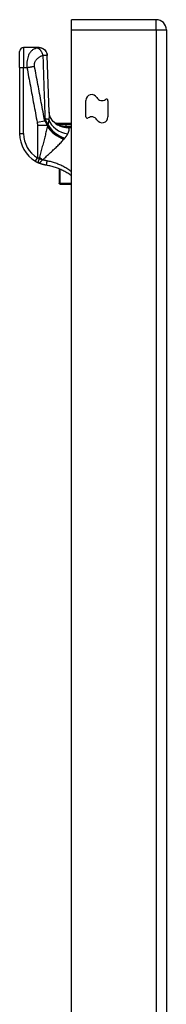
# Model space of a CAD drawing. Header units: inches. Extents: x 12 to 399, y 35 to 190.
# Tile 160 of 256: x 111.63 to 113.07, y 123.49 to 133.17. Entities that reach past the tile are written whole.
import ezdxf

# ---------------------------------------------------------------- set-up
doc = ezdxf.new("R2010")
doc.units = ezdxf.units.IN
doc.header["$MEASUREMENT"] = 0
doc.layers.add('Visible Edges(ANSI)', color=7, linetype='Continuous', lineweight=25)
doc.layers.add('Visible Tangent Edges(ANSI)', color=7, linetype='Continuous', lineweight=25)

msp = doc.modelspace()

# ---------------------------------------------------------------- linework, layer by layer
at = {"layer": 'Visible Edges(ANSI)'}
for p, q in [((112.9709, 133.1672), (112.1359, 133.1672)), ((112.1359, 133.0682), (112.1359, 133.1672)), ((112.1359, 96.4652), (112.1359, 133.0682)), ((113.0699, 133.0682), (113.0699, 96.3482)), ((111.8165, 132.8928), (111.6644, 132.8928)), ((111.8177, 132.8928), (111.8165, 132.8928)), ((111.625, 132.696), (111.625, 132.8534)), ((111.625, 132.696), (111.625, 132.0469)), ((112.2769, 132.2132), (112.2769, 132.372)), ((112.4949, 132.3712), (112.4949, 132.2124)), ((111.9817, 132.1503), (112.1359, 132.1503)), ((112.0051, 132.1324), (112.0044, 132.133)), ((112.0148, 131.7005), (112.0148, 131.5603)), ((112.0148, 131.5582), (112.0148, 131.5603)), ((112.0227, 131.5504), (112.1359, 131.5504))]:
    msp.add_line(p, q, dxfattribs=at)
at = {"layer": 'Visible Edges(ANSI)', "flags": 128}
for points in [[(111.8177, 132.8928), (111.8329, 132.8913), (111.8475, 132.887), (111.8611, 132.8799), (111.873, 132.8703), (111.8829, 132.8586), (111.8903, 132.8453), (111.8951, 132.8308), (111.897, 132.8156)], [(111.9158, 132.2594), (111.9057, 132.5376), (111.897, 132.8156)], [(111.9677, 132.1552), (111.9554, 132.1672), (111.9441, 132.181), (111.9344, 132.1961), (111.9269, 132.2114), (111.9216, 132.226), (111.9183, 132.2392), (111.9165, 132.2504), (111.9158, 132.2594)], [(112.0044, 132.133), (112.0026, 132.1343), (112.0008, 132.1356), (111.9991, 132.1369), (111.9975, 132.1381), (111.996, 132.1392), (111.9946, 132.1403), (111.9932, 132.1414), (111.9919, 132.1424), (111.9907, 132.1433), (111.9895, 132.1442), (111.9884, 132.145), (111.9875, 132.1458), (111.9865, 132.1465), (111.9857, 132.1472), (111.9849, 132.1478), (111.9842, 132.1483), (111.9836, 132.1488), (111.9831, 132.1492), (111.9827, 132.1495), (111.9823, 132.1498), (111.982, 132.15), (111.9818, 132.1502), (111.9817, 132.1503), (111.9817, 132.1503)], [(112.0131, 132.1278), (112.0127, 132.128), (112.0123, 132.1282), (112.0119, 132.1284), (112.0116, 132.1286), (112.0112, 132.1288), (112.0108, 132.129), (112.0104, 132.1292), (112.0101, 132.1294), (112.0097, 132.1296), (112.0093, 132.1298), (112.009, 132.13), (112.0086, 132.1302), (112.0082, 132.1304), (112.0079, 132.1306), (112.0076, 132.1308), (112.0072, 132.131), (112.0069, 132.1312), (112.0066, 132.1314), (112.0063, 132.1316), (112.0061, 132.1318), (112.0058, 132.1319), (112.0056, 132.1321), (112.0053, 132.1323), (112.0051, 132.1324)], [(111.7798, 131.7757), (111.7809, 131.775), (111.7821, 131.7744), (111.7833, 131.7737), (111.7845, 131.773), (111.7857, 131.7723), (111.7869, 131.7717), (111.7881, 131.771), (111.7893, 131.7703), (111.7905, 131.7697), (111.7917, 131.769), (111.7929, 131.7684), (111.7941, 131.7678), (111.7953, 131.7671), (111.7965, 131.7665), (111.7977, 131.7659), (111.7989, 131.7653), (111.8002, 131.7647), (111.8014, 131.7641), (111.8026, 131.7635), (111.8038, 131.7629), (111.805, 131.7623), (111.8062, 131.7618), (111.8074, 131.7612), (111.8086, 131.7607)], [(111.8897, 131.736), (111.8862, 131.7366), (111.8827, 131.7372), (111.8792, 131.7379), (111.8758, 131.7386), (111.8723, 131.7393), (111.8688, 131.7401), (111.8654, 131.7409), (111.862, 131.7418), (111.8585, 131.7427), (111.8551, 131.7436), (111.8517, 131.7446), (111.8483, 131.7456), (111.8449, 131.7466), (111.8415, 131.7477), (111.8382, 131.7489), (111.8348, 131.75), (111.8315, 131.7512), (111.8282, 131.7525), (111.8249, 131.7537), (111.8216, 131.755), (111.8183, 131.7564), (111.815, 131.7578), (111.8118, 131.7592), (111.8086, 131.7607)], [(112.1359, 131.6318), (112.1269, 131.6384), (112.1177, 131.6449), (112.1083, 131.6511), (112.0989, 131.6572), (112.0893, 131.663), (112.0797, 131.6687), (112.0699, 131.6742), (112.06, 131.6795), (112.05, 131.6846), (112.0398, 131.6895), (112.0296, 131.6941), (112.0193, 131.6986), (112.0089, 131.7029), (111.9984, 131.707), (111.9878, 131.7109), (111.9771, 131.7146), (111.9663, 131.718), (111.9555, 131.7212), (111.9446, 131.7242), (111.9337, 131.727), (111.9228, 131.7296), (111.9118, 131.732), (111.9007, 131.7341), (111.8897, 131.736)]]:
    msp.add_lwpolyline(points, dxfattribs=at)
at = {"layer": 'Visible Edges(ANSI)'}
for centre, radius, start, end in [((112.9709, 133.0682), 0.099, 0, 90), ((111.6644, 132.8534), 0.0394, 90, 180), ((112.3353, 132.372), 0.0584, 30, 180), ((112.4365, 132.4304), 0.0584, 210, 306.25305), ((112.4799, 132.3712), 0.015, 0, 126.25305), ((112.0745, 132.3239), 0.1969, 232.74953, 241.85376), ((112.2919, 132.2132), 0.015, 180, 306.25305), ((112.3353, 132.154), 0.0584, 30, 126.25305), ((112.4365, 132.2124), 0.0584, 210, 0), ((111.94, 132.0469), 0.315, 180, 239.41946), ((112.0227, 131.5582), 0.00787, 180, 270)]:
    msp.add_arc(centre, radius, start, end, dxfattribs=at)
at = {"layer": 'Visible Tangent Edges(ANSI)'}
for p, q in [((112.9709, 133.0682), (112.9709, 133.1672)), ((112.1359, 133.0682), (112.9709, 133.0682)), ((112.9709, 133.0682), (113.0699, 133.0682)), ((112.9709, 133.0682), (112.9709, 96.3482)), ((111.6644, 132.8928), (111.6644, 132.696)), ((111.625, 132.696), (111.6644, 132.696)), ((111.6644, 132.696), (111.697, 132.696)), ((111.6644, 132.0469), (111.6644, 132.696)), ((111.7974, 132.1584), (111.8719, 132.1723)), ((111.7998, 132.1293), (111.8978, 132.1293)), ((111.7998, 132.1293), (111.7998, 131.8096)), ((111.8978, 132.1202), (111.8978, 132.1293)), ((111.9003, 132.1375), (111.9003, 132.126)), ((111.9003, 132.1375), (111.9028, 132.1375)), ((112.0316, 132.1258), (112.0298, 132.121)), ((112.1359, 132.1372), (112.0825, 132.1372)), ((112.0825, 132.1182), (112.0825, 132.1372)), ((112.0825, 132.1182), (112.1359, 132.1182)), ((111.625, 132.0469), (111.6644, 132.0469)), ((112.1359, 132.1169), (112.105, 132.1169)), ((112.105, 132.1169), (112.105, 132.1075)), ((112.105, 132.1075), (112.1359, 132.1075)), ((111.7798, 131.7757), (111.7998, 131.8096)), ((112.0227, 131.5564), (112.0227, 131.6972)), ((112.0227, 131.5564), (112.0227, 131.5504)), ((112.1359, 131.5564), (112.0227, 131.5564))]:
    msp.add_line(p, q, dxfattribs=at)
at = {"layer": 'Visible Tangent Edges(ANSI)', "flags": 128}
for points in [[(111.8165, 132.8928), (111.8162, 132.8928), (111.8158, 132.8928), (111.8154, 132.8927), (111.815, 132.8927), (111.8145, 132.8926), (111.814, 132.8925), (111.8135, 132.8924), (111.8129, 132.8922), (111.8123, 132.8921), (111.8117, 132.8919), (111.811, 132.8918), (111.8103, 132.8916), (111.8096, 132.8914), (111.8089, 132.8912), (111.8082, 132.8911), (111.8075, 132.8909), (111.8068, 132.8907), (111.806, 132.8905), (111.8052, 132.8903), (111.8045, 132.8902), (111.8036, 132.89), (111.8028, 132.8898), (111.802, 132.8896), (111.8011, 132.8894)], [(111.8165, 132.8928), (111.821, 132.8927), (111.8256, 132.8923), (111.8302, 132.8915), (111.8349, 132.8905), (111.8396, 132.8892), (111.8443, 132.8875), (111.8489, 132.8855), (111.8535, 132.8832), (111.858, 132.8805), (111.8623, 132.8776), (111.8664, 132.8743), (111.8703, 132.8708), (111.874, 132.867), (111.8774, 132.8629), (111.8806, 132.8587), (111.8834, 132.8543), (111.886, 132.8498), (111.8882, 132.8451), (111.8902, 132.8404), (111.8918, 132.8357), (111.8931, 132.8309), (111.8941, 132.8262), (111.8948, 132.8215), (111.8952, 132.8169)], [(111.8011, 132.8894), (111.7949, 132.888), (111.7888, 132.8863), (111.7827, 132.8843), (111.7766, 132.8821), (111.7706, 132.8796), (111.7647, 132.8767), (111.7588, 132.8734), (111.753, 132.8697), (111.7474, 132.8656), (111.7418, 132.8609), (111.7363, 132.8556), (111.7311, 132.8496), (111.7259, 132.8429), (111.721, 132.8353), (111.7164, 132.8267), (111.712, 132.817), (111.708, 132.806), (111.7044, 132.7938), (111.7013, 132.7802), (111.6989, 132.7652), (111.6971, 132.749), (111.6962, 132.7318), (111.6961, 132.714), (111.697, 132.696)], [(111.7714, 132.7099), (111.7704, 132.7171), (111.7701, 132.7243), (111.7706, 132.7314), (111.7717, 132.7382), (111.7735, 132.7448), (111.7758, 132.7509), (111.7786, 132.7567), (111.7817, 132.7621), (111.7851, 132.7673), (111.7887, 132.7721), (111.7925, 132.7766), (111.7965, 132.7809), (111.8007, 132.785), (111.805, 132.7888), (111.8094, 132.7925), (111.8139, 132.796), (111.8185, 132.7993), (111.8233, 132.8024), (111.8281, 132.8054), (111.833, 132.8082), (111.838, 132.8107), (111.8432, 132.8131), (111.8485, 132.8153), (111.8538, 132.8172)], [(111.8011, 132.8894), (111.8034, 132.8886), (111.8059, 132.8876), (111.8083, 132.8864), (111.8109, 132.8849), (111.8134, 132.8832), (111.816, 132.8813), (111.8186, 132.8791), (111.8212, 132.8767), (111.8238, 132.874), (111.8264, 132.8711), (111.8289, 132.8681), (111.8314, 132.8648), (111.8338, 132.8613), (111.8362, 132.8577), (111.8385, 132.854), (111.8406, 132.8501), (111.8427, 132.8461), (111.8447, 132.8421), (111.8465, 132.8379), (111.8482, 132.8338), (111.8498, 132.8296), (111.8512, 132.8255), (111.8526, 132.8213), (111.8538, 132.8172)], [(111.8538, 132.8172), (111.8564, 132.8173), (111.8589, 132.8175), (111.8613, 132.8176), (111.8636, 132.8177), (111.8659, 132.8177), (111.8681, 132.8178), (111.8701, 132.8179), (111.8722, 132.8179), (111.8741, 132.818), (111.876, 132.818), (111.8778, 132.8181), (111.8797, 132.8181), (111.8816, 132.8181), (111.8834, 132.818), (111.8851, 132.818), (111.8866, 132.8179), (111.8881, 132.8178), (111.8894, 132.8178), (111.8907, 132.8176), (111.8918, 132.8175), (111.8928, 132.8174), (111.8937, 132.8172), (111.8945, 132.817), (111.8952, 132.8169)], [(111.8538, 132.8172), (111.8545, 132.7911), (111.8553, 132.765), (111.8561, 132.7389), (111.8569, 132.7127), (111.8577, 132.6866), (111.8585, 132.6605), (111.8594, 132.6343), (111.8602, 132.6082), (111.8611, 132.5821), (111.8619, 132.5559), (111.8628, 132.5298), (111.8637, 132.5037), (111.8646, 132.4775), (111.8656, 132.4514), (111.8665, 132.4253), (111.8675, 132.3991), (111.8684, 132.373), (111.8694, 132.3469), (111.8704, 132.3207), (111.8714, 132.2946), (111.8724, 132.2684), (111.8734, 132.2423), (111.8745, 132.2162), (111.8755, 132.19)], [(111.8952, 132.8169), (111.8953, 132.8168), (111.8955, 132.8168), (111.8956, 132.8167), (111.8958, 132.8167), (111.8959, 132.8166), (111.896, 132.8166), (111.8961, 132.8165), (111.8962, 132.8165), (111.8963, 132.8164), (111.8964, 132.8164), (111.8965, 132.8163), (111.8966, 132.8163), (111.8966, 132.8162), (111.8967, 132.8161), (111.8968, 132.8161), (111.8968, 132.816), (111.8969, 132.816), (111.8969, 132.8159), (111.8969, 132.8159), (111.897, 132.8158), (111.897, 132.8158), (111.897, 132.8157), (111.897, 132.8157), (111.897, 132.8156)], [(111.697, 132.696), (111.7003, 132.6965), (111.7036, 132.6971), (111.7069, 132.6977), (111.7103, 132.6983), (111.7136, 132.6989), (111.7169, 132.6995), (111.7203, 132.7001), (111.7236, 132.7007), (111.7269, 132.7013), (111.7302, 132.7019), (111.7334, 132.7025), (111.7366, 132.7031), (111.7398, 132.7037), (111.7429, 132.7043), (111.746, 132.7049), (111.7491, 132.7055), (111.7521, 132.706), (111.755, 132.7066), (111.7579, 132.7072), (111.7608, 132.7077), (111.7635, 132.7083), (111.7662, 132.7088), (111.7689, 132.7094), (111.7714, 132.7099)], [(111.8719, 132.1723), (111.8677, 132.1948), (111.8635, 132.2172), (111.8593, 132.2396), (111.8552, 132.262), (111.851, 132.2844), (111.8468, 132.3068), (111.8426, 132.3292), (111.8384, 132.3516), (111.8342, 132.374), (111.8301, 132.3964), (111.8259, 132.4188), (111.8217, 132.4411), (111.8175, 132.4635), (111.8133, 132.4859), (111.8091, 132.5083), (111.8049, 132.5307), (111.8008, 132.5531), (111.7966, 132.5755), (111.7924, 132.5979), (111.7882, 132.6203), (111.784, 132.6427), (111.7798, 132.6652), (111.7756, 132.6876), (111.7714, 132.7099)], [(111.697, 132.696), (111.701, 132.6736), (111.7053, 132.6512), (111.7095, 132.6288), (111.7136, 132.6064), (111.7178, 132.584), (111.722, 132.5616), (111.7262, 132.5392), (111.7304, 132.5168), (111.7346, 132.4944), (111.7388, 132.472), (111.7429, 132.4496), (111.7471, 132.4272), (111.7513, 132.4048), (111.7555, 132.3824), (111.7597, 132.36), (111.7639, 132.3376), (111.7681, 132.3152), (111.7722, 132.2928), (111.7764, 132.2704), (111.7806, 132.2481), (111.7848, 132.2257), (111.789, 132.2033), (111.7932, 132.1808), (111.7974, 132.1584)], [(111.9158, 132.2594), (111.9159, 132.2568), (111.916, 132.254), (111.9161, 132.2513), (111.9161, 132.2485), (111.9161, 132.2457), (111.9161, 132.2428), (111.916, 132.2399), (111.916, 132.2369), (111.9159, 132.2339), (111.9158, 132.2309), (111.9157, 132.2278), (111.9156, 132.2247), (111.9154, 132.2216), (111.9153, 132.2184), (111.9151, 132.2152), (111.9149, 132.212), (111.9147, 132.2087), (111.9145, 132.2054), (111.9142, 132.2021), (111.914, 132.1987), (111.9137, 132.1954), (111.9134, 132.1919), (111.9131, 132.1885), (111.9128, 132.185)], [(111.7974, 132.1584), (111.7976, 132.1572), (111.7978, 132.156), (111.798, 132.1547), (111.7982, 132.1535), (111.7983, 132.1523), (111.7985, 132.1511), (111.7987, 132.1499), (111.7988, 132.1487), (111.7989, 132.1475), (111.799, 132.1463), (111.7991, 132.1451), (111.7992, 132.1438), (111.7993, 132.1426), (111.7994, 132.1414), (111.7995, 132.1402), (111.7996, 132.139), (111.7996, 132.1378), (111.7997, 132.1366), (111.7997, 132.1354), (111.7997, 132.1342), (111.7998, 132.133), (111.7998, 132.1317), (111.7998, 132.1305), (111.7998, 132.1293)], [(111.8978, 132.1202), (111.8952, 132.1086), (111.8926, 132.0968), (111.8898, 132.0849), (111.887, 132.0728), (111.8841, 132.0606), (111.8811, 132.0483), (111.8781, 132.0359), (111.875, 132.0234), (111.8718, 132.0109), (111.8686, 131.9982), (111.8653, 131.9855), (111.862, 131.9726), (111.8586, 131.9597), (111.8552, 131.9467), (111.8518, 131.9337), (111.8483, 131.9206), (111.8448, 131.9075), (111.8412, 131.8943), (111.8376, 131.8811), (111.834, 131.8678), (111.8304, 131.8545), (111.8268, 131.8413), (111.8232, 131.828), (111.8195, 131.8147)], [(111.8978, 132.1293), (111.897, 132.1311), (111.8963, 132.1329), (111.8955, 132.1347), (111.8947, 132.1365), (111.8939, 132.1383), (111.893, 132.1401), (111.8921, 132.1418), (111.8912, 132.1436), (111.8903, 132.1454), (111.8893, 132.1472), (111.8883, 132.149), (111.8873, 132.1508), (111.8862, 132.1525), (111.8851, 132.1543), (111.884, 132.1561), (111.8828, 132.1579), (111.8816, 132.1597), (111.8803, 132.1615), (111.879, 132.1633), (111.8777, 132.1651), (111.8763, 132.1669), (111.8749, 132.1687), (111.8734, 132.1705), (111.8719, 132.1723)], [(111.8755, 132.19), (111.8766, 132.188), (111.8777, 132.1859), (111.8788, 132.1838), (111.8799, 132.1817), (111.881, 132.1796), (111.8821, 132.1775), (111.8831, 132.1754), (111.8842, 132.1733), (111.8853, 132.1711), (111.8863, 132.169), (111.8874, 132.1668), (111.8884, 132.1646), (111.8895, 132.1625), (111.8905, 132.1603), (111.8915, 132.158), (111.8925, 132.1558), (111.8936, 132.1536), (111.8946, 132.1513), (111.8955, 132.1491), (111.8965, 132.1468), (111.8975, 132.1445), (111.8984, 132.1422), (111.8994, 132.1398), (111.9003, 132.1375)], [(111.9003, 132.126), (111.9002, 132.1258), (111.9001, 132.1256), (111.9, 132.1253), (111.8999, 132.1251), (111.8998, 132.1248), (111.8997, 132.1246), (111.8996, 132.1243), (111.8995, 132.1241), (111.8993, 132.1239), (111.8992, 132.1236), (111.8991, 132.1234), (111.899, 132.1231), (111.8989, 132.1229), (111.8988, 132.1226), (111.8987, 132.1224), (111.8986, 132.1222), (111.8985, 132.1219), (111.8984, 132.1217), (111.8983, 132.1214), (111.8982, 132.1212), (111.8981, 132.1209), (111.898, 132.1207), (111.8979, 132.1204), (111.8978, 132.1202)], [(111.9028, 132.1375), (111.9027, 132.137), (111.9026, 132.1365), (111.9025, 132.1361), (111.9024, 132.1356), (111.9023, 132.1351), (111.9022, 132.1346), (111.902, 132.1342), (111.9019, 132.1337), (111.9018, 132.1332), (111.9017, 132.1327), (111.9016, 132.1323), (111.9015, 132.1318), (111.9014, 132.1313), (111.9013, 132.1308), (111.9012, 132.1304), (111.9011, 132.1299), (111.901, 132.1294), (111.9009, 132.1289), (111.9008, 132.1284), (111.9007, 132.128), (111.9006, 132.1275), (111.9005, 132.127), (111.9004, 132.1265), (111.9003, 132.126)], [(111.9128, 132.185), (111.9125, 132.1829), (111.9122, 132.1808), (111.9119, 132.1787), (111.9116, 132.1766), (111.9113, 132.1746), (111.911, 132.1725), (111.9106, 132.1704), (111.9103, 132.1684), (111.9099, 132.1664), (111.9095, 132.1643), (111.9091, 132.1623), (111.9087, 132.1603), (111.9083, 132.1583), (111.9079, 132.1564), (111.9074, 132.1544), (111.9069, 132.1525), (111.9065, 132.1505), (111.906, 132.1486), (111.9055, 132.1467), (111.905, 132.1449), (111.9044, 132.143), (111.9039, 132.1411), (111.9033, 132.1393), (111.9028, 132.1375)], [(112.0285, 132.1362), (112.0274, 132.1361), (112.0263, 132.1361), (112.0252, 132.136), (112.024, 132.1359), (112.0229, 132.1358), (112.0219, 132.1357), (112.0208, 132.1356), (112.0197, 132.1355), (112.0186, 132.1354), (112.0176, 132.1353), (112.0165, 132.1352), (112.0155, 132.135), (112.0145, 132.1349), (112.0135, 132.1347), (112.0125, 132.1345), (112.0115, 132.1344), (112.0106, 132.1342), (112.0097, 132.134), (112.0088, 132.1338), (112.0079, 132.1335), (112.0071, 132.1333), (112.0064, 132.133), (112.0057, 132.1327), (112.0051, 132.1324)], [(112.0131, 132.1278), (112.0125, 132.1282), (112.012, 132.1285), (112.0117, 132.1288), (112.0116, 132.129), (112.0116, 132.1292), (112.0119, 132.1293), (112.0123, 132.1293), (112.0129, 132.1293), (112.0136, 132.1293), (112.0145, 132.1292), (112.0154, 132.129), (112.0164, 132.1289), (112.0175, 132.1287), (112.0186, 132.1285), (112.0198, 132.1283), (112.021, 132.128), (112.0222, 132.1278), (112.0235, 132.1275), (112.0248, 132.1272), (112.0261, 132.127), (112.0275, 132.1267), (112.0289, 132.1264), (112.0302, 132.1261), (112.0316, 132.1258)], [(112.0131, 132.1278), (112.0138, 132.1275), (112.0145, 132.1272), (112.0152, 132.1269), (112.0158, 132.1266), (112.0165, 132.1263), (112.0172, 132.126), (112.0179, 132.1257), (112.0186, 132.1254), (112.0193, 132.1251), (112.02, 132.1248), (112.0207, 132.1245), (112.0214, 132.1242), (112.0221, 132.1239), (112.0228, 132.1237), (112.0235, 132.1234), (112.0242, 132.1231), (112.0249, 132.1228), (112.0256, 132.1226), (112.0263, 132.1223), (112.027, 132.122), (112.0277, 132.1218), (112.0284, 132.1215), (112.0291, 132.1212), (112.0298, 132.121)], [(112.0825, 132.1372), (112.0803, 132.1372), (112.078, 132.1372), (112.0757, 132.1372), (112.0735, 132.1372), (112.0712, 132.1372), (112.069, 132.1372), (112.0667, 132.1372), (112.0644, 132.1372), (112.0622, 132.1371), (112.0599, 132.1371), (112.0577, 132.1371), (112.0554, 132.1371), (112.0532, 132.137), (112.0509, 132.137), (112.0486, 132.137), (112.0464, 132.1369), (112.0441, 132.1369), (112.0419, 132.1368), (112.0396, 132.1367), (112.0374, 132.1367), (112.0351, 132.1366), (112.0329, 132.1365), (112.0307, 132.1363), (112.0285, 132.1362)], [(112.0298, 132.121), (112.0328, 132.1199), (112.0358, 132.1189), (112.0389, 132.1179), (112.0419, 132.117), (112.045, 132.1161), (112.048, 132.1152), (112.0511, 132.1144), (112.0542, 132.1136), (112.0573, 132.1129), (112.0605, 132.1122), (112.0636, 132.1116), (112.0667, 132.111), (112.0699, 132.1104), (112.073, 132.1099), (112.0762, 132.1094), (112.0794, 132.109), (112.0826, 132.1087), (112.0857, 132.1084), (112.0889, 132.1081), (112.0921, 132.1079), (112.0954, 132.1077), (112.0986, 132.1076), (112.1018, 132.1075), (112.105, 132.1075)], [(112.0316, 132.1258), (112.0336, 132.1254), (112.0355, 132.125), (112.0375, 132.1246), (112.0395, 132.1243), (112.0416, 132.1239), (112.0436, 132.1235), (112.0457, 132.1231), (112.0478, 132.1227), (112.0499, 132.1224), (112.052, 132.122), (112.0541, 132.1216), (112.0562, 132.1213), (112.0584, 132.121), (112.0605, 132.1207), (112.0627, 132.1203), (112.0648, 132.1201), (112.067, 132.1198), (112.0692, 132.1195), (112.0714, 132.1192), (112.0736, 132.119), (112.0758, 132.1188), (112.0781, 132.1186), (112.0803, 132.1184), (112.0825, 132.1182)], [(112.105, 132.1169), (112.104, 132.1169), (112.1031, 132.1169), (112.1022, 132.1169), (112.1012, 132.1169), (112.1003, 132.1169), (112.0994, 132.1169), (112.0984, 132.117), (112.0975, 132.117), (112.0965, 132.117), (112.0956, 132.1171), (112.0947, 132.1171), (112.0937, 132.1172), (112.0928, 132.1173), (112.0919, 132.1173), (112.0909, 132.1174), (112.09, 132.1175), (112.0891, 132.1175), (112.0881, 132.1176), (112.0872, 132.1177), (112.0863, 132.1178), (112.0853, 132.1179), (112.0844, 132.118), (112.0835, 132.1181), (112.0825, 132.1182)], [(112.071, 132.0038), (112.0725, 132.0056), (112.074, 132.0074), (112.0754, 132.0092), (112.0768, 132.011), (112.0782, 132.0128), (112.0796, 132.0146), (112.0809, 132.0164), (112.0823, 132.0181), (112.0835, 132.0199), (112.0848, 132.0216), (112.086, 132.0234), (112.0872, 132.0251), (112.0883, 132.0268), (112.0895, 132.0285), (112.0906, 132.0302), (112.0916, 132.0319), (112.0927, 132.0336), (112.0937, 132.0353), (112.0947, 132.037), (112.0956, 132.0386), (112.0966, 132.0403), (112.0974, 132.0419), (112.0983, 132.0435), (112.0992, 132.0451)], [(112.0992, 132.0451), (112.1008, 132.0485), (112.1024, 132.0517), (112.1039, 132.055), (112.1053, 132.0581), (112.1066, 132.0612), (112.1078, 132.0643), (112.1088, 132.0673), (112.1097, 132.0702), (112.1106, 132.0731), (112.1112, 132.0759), (112.1118, 132.0786), (112.1122, 132.0812), (112.1125, 132.0838), (112.1126, 132.0864), (112.1126, 132.0888), (112.1124, 132.0912), (112.1121, 132.0935), (112.1116, 132.0957), (112.1109, 132.0979), (112.1101, 132.1), (112.1091, 132.102), (112.1079, 132.1039), (112.1065, 132.1058), (112.105, 132.1075)], [(111.8524, 131.7905), (111.8621, 131.7992), (111.8718, 131.808), (111.8815, 131.8168), (111.8911, 131.8256), (111.9007, 131.8343), (111.9102, 131.8431), (111.9197, 131.8518), (111.9291, 131.8605), (111.9384, 131.8691), (111.9476, 131.8777), (111.9567, 131.8863), (111.9657, 131.8949), (111.9746, 131.9033), (111.9833, 131.9118), (111.9919, 131.9201), (112.0003, 131.9284), (112.0086, 131.9367), (112.0167, 131.9449), (112.0247, 131.953), (112.0324, 131.9611), (112.0399, 131.969), (112.0472, 131.9769), (112.0543, 131.9847), (112.061, 131.9924)], [(112.061, 131.9924), (112.0612, 131.9926), (112.0613, 131.9927), (112.0615, 131.9929), (112.0616, 131.993), (112.0617, 131.9932), (112.0619, 131.9934), (112.062, 131.9935), (112.0622, 131.9937), (112.0623, 131.9939), (112.0624, 131.994), (112.0626, 131.9942), (112.0627, 131.9943), (112.0629, 131.9945), (112.063, 131.9947), (112.0631, 131.9948), (112.0633, 131.995), (112.0634, 131.9951), (112.0636, 131.9953), (112.0637, 131.9955), (112.0638, 131.9956), (112.064, 131.9958), (112.0641, 131.9959), (112.0643, 131.9961), (112.0644, 131.9963)], [(112.0644, 131.9963), (112.0647, 131.9966), (112.065, 131.9969), (112.0652, 131.9972), (112.0655, 131.9975), (112.0658, 131.9979), (112.0661, 131.9982), (112.0664, 131.9985), (112.0666, 131.9988), (112.0669, 131.9991), (112.0672, 131.9994), (112.0674, 131.9998), (112.0677, 132.0001), (112.068, 132.0004), (112.0683, 132.0007), (112.0685, 132.001), (112.0688, 132.0013), (112.0691, 132.0016), (112.0693, 132.002), (112.0696, 132.0023), (112.0699, 132.0026), (112.0702, 132.0029), (112.0704, 132.0032), (112.0707, 132.0035), (112.071, 132.0038)], [(111.817, 131.8032), (111.8163, 131.8035), (111.8156, 131.8037), (111.8148, 131.804), (111.8141, 131.8042), (111.8134, 131.8045), (111.8127, 131.8048), (111.8119, 131.805), (111.8112, 131.8053), (111.8105, 131.8056), (111.8098, 131.8058), (111.8091, 131.8061), (111.8083, 131.8064), (111.8076, 131.8066), (111.8069, 131.8069), (111.8062, 131.8072), (111.8055, 131.8074), (111.8048, 131.8077), (111.804, 131.808), (111.8033, 131.8083), (111.8026, 131.8085), (111.8019, 131.8088), (111.8012, 131.8091), (111.8005, 131.8094), (111.7998, 131.8096)], [(111.817, 131.8032), (111.8162, 131.8006), (111.8154, 131.798), (111.8146, 131.7954), (111.8137, 131.7929), (111.8129, 131.7903), (111.8122, 131.7879), (111.8114, 131.7855), (111.8107, 131.7831), (111.81, 131.7808), (111.8094, 131.7787), (111.8088, 131.7766), (111.8082, 131.7746), (111.8077, 131.7727), (111.8073, 131.771), (111.8069, 131.7693), (111.8067, 131.7678), (111.8065, 131.7665), (111.8064, 131.7653), (111.8064, 131.7642), (111.8065, 131.7632), (111.8068, 131.7624), (111.8072, 131.7617), (111.8078, 131.7611), (111.8086, 131.7607)], [(111.8086, 131.7607), (111.81, 131.7601), (111.8115, 131.7597), (111.813, 131.7596), (111.8145, 131.7596), (111.816, 131.7598), (111.8175, 131.7602), (111.8191, 131.7608), (111.8207, 131.7615), (111.8223, 131.7624), (111.8239, 131.7635), (111.8256, 131.7647), (111.8273, 131.766), (111.8291, 131.7675), (111.8308, 131.7691), (111.8326, 131.7708), (111.8344, 131.7726), (111.8363, 131.7744), (111.8381, 131.7764), (111.84, 131.7784), (111.8419, 131.7805), (111.8437, 131.7826), (111.8456, 131.7848), (111.8475, 131.787), (111.8494, 131.7892)], [(111.8195, 131.8147), (111.8194, 131.8142), (111.8193, 131.8138), (111.8191, 131.8133), (111.819, 131.8129), (111.8189, 131.8124), (111.8188, 131.812), (111.8187, 131.8115), (111.8186, 131.811), (111.8185, 131.8106), (111.8183, 131.8101), (111.8182, 131.8096), (111.8181, 131.8091), (111.818, 131.8087), (111.8179, 131.8082), (111.8178, 131.8077), (111.8177, 131.8072), (111.8176, 131.8067), (111.8175, 131.8062), (111.8174, 131.8057), (111.8173, 131.8052), (111.8173, 131.8047), (111.8172, 131.8042), (111.8171, 131.8037), (111.817, 131.8032)], [(111.8494, 131.7892), (111.8495, 131.7893), (111.8495, 131.7893), (111.8496, 131.7894), (111.8497, 131.7895), (111.8498, 131.7895), (111.8499, 131.7896), (111.85, 131.7897), (111.8501, 131.7897), (111.8502, 131.7898), (111.8503, 131.7898), (111.8504, 131.7899), (111.8505, 131.7899), (111.8507, 131.79), (111.8508, 131.79), (111.8509, 131.7901), (111.8511, 131.7901), (111.8512, 131.7902), (111.8514, 131.7902), (111.8515, 131.7903), (111.8517, 131.7903), (111.8518, 131.7904), (111.852, 131.7904), (111.8522, 131.7904), (111.8524, 131.7905)], [(111.896, 131.7785), (111.8941, 131.7788), (111.8923, 131.7792), (111.8904, 131.7795), (111.8886, 131.7799), (111.8868, 131.7803), (111.8849, 131.7807), (111.8831, 131.7811), (111.8813, 131.7816), (111.8794, 131.782), (111.8776, 131.7825), (111.8758, 131.783), (111.874, 131.7835), (111.8721, 131.784), (111.8703, 131.7845), (111.8685, 131.785), (111.8667, 131.7856), (111.8649, 131.7861), (111.8631, 131.7867), (111.8613, 131.7873), (111.8595, 131.7879), (111.8577, 131.7885), (111.8559, 131.7892), (111.8541, 131.7898), (111.8524, 131.7905)], [(111.8897, 131.736), (111.8897, 131.7361), (111.8897, 131.7363), (111.8897, 131.7367), (111.8898, 131.7373), (111.8898, 131.7381), (111.89, 131.739), (111.8901, 131.7402), (111.8903, 131.7415), (111.8905, 131.7431), (111.8908, 131.7448), (111.891, 131.7467), (111.8913, 131.7487), (111.8917, 131.7509), (111.892, 131.7532), (111.8924, 131.7556), (111.8927, 131.7581), (111.8931, 131.7606), (111.8935, 131.7632), (111.894, 131.7658), (111.8944, 131.7684), (111.8948, 131.771), (111.8952, 131.7736), (111.8956, 131.776), (111.896, 131.7785)], [(112.1359, 131.6728), (112.1269, 131.6795), (112.1178, 131.6859), (112.1086, 131.6922), (112.0992, 131.6983), (112.0898, 131.7042), (112.0802, 131.7099), (112.0706, 131.7154), (112.0609, 131.7207), (112.0511, 131.7259), (112.0412, 131.7308), (112.0312, 131.7356), (112.0212, 131.7401), (112.0111, 131.7444), (112.0009, 131.7486), (111.9906, 131.7525), (111.9803, 131.7562), (111.9699, 131.7597), (111.9595, 131.763), (111.949, 131.7661), (111.9385, 131.769), (111.9279, 131.7717), (111.9173, 131.7742), (111.9067, 131.7764), (111.896, 131.7785)]]:
    msp.add_lwpolyline(points, dxfattribs=at)
at = {"layer": 'Visible Tangent Edges(ANSI)'}
msp.add_arc((111.94, 132.0469), 0.2756, 180, 239.41946, dxfattribs=at)
for centre, major_axis, ratio, start_param, end_param in [((111.5047, 135.668), (0.2797, -3.6726), 0.09119, 0.304696, 0.320055), ((111.801, 132.1761), (0.118, 0.0048), 0.119705, 0.32039, 0.882192), ((111.4052, 135.6495), (0.3833, -3.6723), 0.123492, 0.276298, 0.284), ((112.061, 132.1202), (0.1707, -0.0981), 0.594817, 3.909946, 5.041872), ((112.0644, 132.126), (-0.1702, 0.0989), 0.604176, 0.765681, 1.908282), ((112.071, 132.1375), (-0.1716, 0.0965), 0.627605, 0.730588, 1.910065), ((112.0992, 132.2), (0.1863, -0.0635), 0.76978, 3.653505, 4.968734), ((112.0967, 132.3039), (-0.129, -0.1487), 0.924855, 0, 0.390841), ((112.0285, 132.1173), (-0.0011, 0.0197), 0.203793, 5.152212, 6.005141), ((111.8457, 131.8032), (0.1808, -0.0778), 0.058123, 4.578197, 4.757923), ((111.8524, 131.8147), (0.1588, -0.1164), 0.099559, 4.577369, 4.785224), ((112.0227, 131.5603), (-0.00787, 0), 0.489583, 0, 1.570796)]:
    msp.add_ellipse(centre, major_axis=major_axis, ratio=ratio, start_param=start_param, end_param=end_param, dxfattribs=at)

doc.saveas('drawing.dxf')
